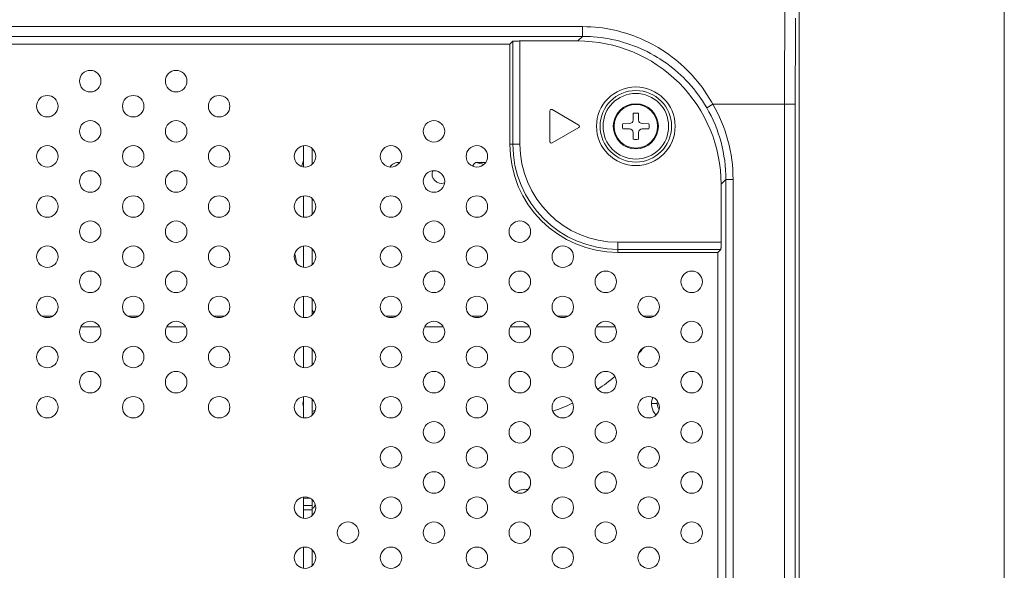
# Model space of a CAD drawing. Header units: millimetres. Extents: x 0 to 420, y -297 to 0.
# Tile 34 of 44: x 392 to 420, y -204 to -188. Entities that reach past the tile are written whole.
import ezdxf

# ---------------------------------------------------------------- set-up
doc = ezdxf.new("R2010")
doc.units = ezdxf.units.MM
doc.header["$MEASUREMENT"] = 0
doc.layers.add('レイヤー 1', color=7, linetype='Continuous', lineweight=0)
doc.layers.add('レイヤー 3', color=7, linetype='Continuous', lineweight=0)

# ---------------------------------------------------------------- blocks, each defined once
blk = doc.blocks.new('Block_3')
at = {"layer": 'レイヤー 1', "color": 18, "lineweight": 18, "true_color": 0x000000}
for p, q in [((414.267, -248.056), (414.267, -182.756)), ((414.27, -184.656), (414.27, -245.796)), ((408.218, -188.434), (388.237, -188.434)), ((408.218, -188.706), (408.218, -188.434)), ((408.218, -188.706), (388.237, -188.706)), ((406.188, -188.923), (388.455, -188.923)), ((406.188, -188.923), (406.272, -188.839)), ((406.188, -188.923), (406.188, -191.716)), ((406.272, -188.839), (406.272, -191.716)), ((408.089, -188.835), (406.472, -188.835)), ((406.472, -188.835), (406.472, -191.716)), ((408.218, -188.706), (408.089, -188.835)), ((407.308, -190.785), (407.308, -191.647)), ((408.114, -191.181), (407.368, -190.75)), ((409.632, -191.042), (409.636, -190.853)), ((409.78, -190.853), (409.783, -191.042)), ((411.687, -190.696), (411.86, -190.596)), ((411.86, -190.596), (414.161, -190.596)), ((413.861, -190.596), (413.861, -219.603)), ((414.161, -190.596), (414.161, -219.603)), ((409.345, -191.144), (409.534, -191.14)), ((409.881, -191.14), (410.07, -191.144)), ((407.368, -191.681), (408.114, -191.25)), ((409.534, -191.291), (409.345, -191.288)), ((409.636, -191.579), (409.632, -191.389)), ((409.783, -191.389), (409.78, -191.579)), ((410.07, -191.288), (409.881, -191.291)), ((400.428, -192.353), (400.428, -191.759)), ((400.668, -192.279), (400.668, -191.832)), ((406.188, -191.716), (406.472, -191.716)), ((405.235, -192.226), (405.515, -192.226)), ((412.224, -192.699), (412.088, -192.835)), ((412.224, -192.699), (412.424, -192.699)), ((412.224, -219.603), (412.224, -192.699)), ((412.424, -219.603), (412.424, -192.699)), ((412.088, -192.835), (412.088, -194.451)), ((400.428, -193.753), (400.428, -193.159)), ((400.668, -193.679), (400.668, -193.232)), ((400.428, -195.153), (400.428, -194.559)), ((400.668, -195.079), (400.668, -194.632)), ((409.208, -194.451), (412.088, -194.451)), ((409.208, -194.736), (409.208, -194.451)), ((409.208, -194.651), (412.084, -194.651)), ((412, -194.736), (412.084, -194.651)), ((409.208, -194.736), (412, -194.736)), ((412, -237.996), (412, -194.736)), ((400.428, -196.553), (400.428, -195.959)), ((400.668, -196.479), (400.668, -196.032)), ((393.118, -196.516), (393.417, -196.516)), ((395.518, -196.516), (395.817, -196.516)), ((397.918, -196.516), (398.217, -196.516)), ((402.718, -196.516), (403.017, -196.516)), ((405.118, -196.516), (405.417, -196.516)), ((407.518, -196.516), (407.817, -196.516)), ((409.918, -196.516), (410.217, -196.516)), ((394.733, -196.816), (394.202, -196.816)), ((397.133, -196.816), (396.602, -196.816)), ((404.333, -196.816), (403.802, -196.816)), ((406.733, -196.816), (406.202, -196.816)), ((409.133, -196.816), (408.602, -196.816)), ((400.428, -197.953), (400.428, -197.359)), ((400.668, -197.879), (400.668, -197.432)), ((400.428, -199.353), (400.428, -198.759)), ((400.668, -199.279), (400.668, -198.832)), ((410.308, -198.956), (410.148, -198.956)), ((400.428, -202.153), (400.428, -201.559)), ((400.617, -201.596), (400.428, -201.596)), ((400.668, -201.796), (400.428, -201.796)), ((400.668, -202.079), (400.668, -201.632)), ((400.668, -201.916), (400.428, -201.916)), ((400.428, -203.553), (400.428, -202.959)), ((400.668, -203.479), (400.668, -203.032))]:
    blk.add_line(p, q, dxfattribs=at)
for points in [[(413.871, -187.952), (413.869, -188.182), (413.868, -188.446), (413.866, -188.711), (413.865, -188.975), (413.864, -189.239), (413.863, -189.274), (413.863, -189.538), (413.862, -189.803), (413.861, -190.067), (413.861, -190.331), (413.861, -190.596)], [(414.17, -188.196), (414.169, -188.291), (414.168, -188.531), (414.166, -188.771), (414.165, -188.916), (414.164, -189.156), (414.163, -189.396), (414.162, -189.636), (414.162, -189.876), (414.161, -190.116), (414.161, -190.356), (414.161, -190.596)], [(411.86, -190.596), (411.823, -190.531), (411.76, -190.427), (411.695, -190.326), (411.627, -190.226), (411.557, -190.128), (411.512, -190.068), (411.437, -189.974), (411.359, -189.882), (411.28, -189.792), (411.197, -189.705), (411.144, -189.651), (411.058, -189.568), (410.97, -189.487), (410.88, -189.409), (410.787, -189.334), (410.727, -189.287), (410.631, -189.216), (410.533, -189.148), (410.434, -189.082), (410.333, -189.02), (410.265, -188.981), (410.161, -188.923), (410.056, -188.869), (409.949, -188.817), (409.841, -188.769), (409.731, -188.724), (409.655, -188.695), (409.544, -188.655), (409.431, -188.618), (409.318, -188.585), (409.237, -188.563), (409.122, -188.535), (409.006, -188.511), (408.89, -188.49), (408.774, -188.472), (408.657, -188.458), (408.571, -188.45), (408.453, -188.441), (408.335, -188.436), (408.218, -188.434)], [(406.272, -188.839), (406.272, -188.839), (406.273, -188.839), (406.275, -188.838), (406.277, -188.838), (406.281, -188.838), (406.288, -188.838), (406.297, -188.837), (406.307, -188.837), (406.319, -188.837), (406.332, -188.836), (406.342, -188.836), (406.362, -188.836), (406.376, -188.836), (406.396, -188.836), (406.413, -188.836), (406.433, -188.836), (406.452, -188.835), (406.472, -188.835)], [(411.687, -190.696), (411.629, -190.6), (411.569, -190.505), (411.526, -190.441), (411.461, -190.35), (411.394, -190.26), (411.324, -190.172), (411.252, -190.086), (411.177, -190.002), (411.099, -189.92), (411.047, -189.867), (410.966, -189.789), (410.883, -189.713), (410.797, -189.64), (410.743, -189.595), (410.654, -189.525), (410.563, -189.458), (410.47, -189.394), (410.375, -189.332), (410.317, -189.295), (410.22, -189.238), (410.121, -189.183), (410.02, -189.131), (409.918, -189.082), (409.856, -189.053), (409.752, -189.009), (409.646, -188.967), (409.539, -188.929), (409.432, -188.893), (409.366, -188.873), (409.257, -188.842), (409.146, -188.814), (409.036, -188.79), (408.967, -188.776), (408.855, -188.757), (408.742, -188.74), (408.63, -188.727), (408.516, -188.717), (408.445, -188.712), (408.331, -188.708), (408.218, -188.706)], [(412.088, -194.451), (412.088, -194.47), (412.088, -194.49), (412.088, -194.507), (412.088, -194.527), (412.087, -194.541), (412.087, -194.561), (412.087, -194.571), (412.087, -194.591), (412.087, -194.605), (412.086, -194.616), (412.086, -194.627), (412.086, -194.635), (412.085, -194.642), (412.085, -194.647), (412.085, -194.649), (412.085, -194.65), (412.085, -194.651), (412.084, -194.651)]]:
    blk.add_lwpolyline(points, dxfattribs=at)
for points in [[(408.089, -188.835), (409.149, -188.835), (410.167, -189.257), (410.917, -190.007)], [(410.917, -190.007), (411.667, -190.757), (412.088, -191.774), (412.088, -192.835)], [(407.328, -190.75), (407.315, -190.758), (407.308, -190.771), (407.308, -190.785)], [(407.368, -190.75), (407.355, -190.743), (407.34, -190.743), (407.328, -190.75)], [(409.78, -190.853), (409.732, -190.843), (409.683, -190.843), (409.636, -190.853)], [(411.687, -190.696), (412.039, -191.305), (412.224, -191.995), (412.224, -192.699)], [(411.86, -190.596), (412.229, -191.235), (412.424, -191.96), (412.424, -192.699)], [(409.534, -191.14), (409.588, -191.14), (409.631, -191.096), (409.632, -191.042)], [(409.783, -191.042), (409.784, -191.096), (409.827, -191.14), (409.881, -191.14)], [(408.114, -191.181), (408.126, -191.188), (408.134, -191.202), (408.134, -191.216)], [(408.134, -191.216), (408.134, -191.23), (408.126, -191.243), (408.114, -191.25)], [(409.345, -191.144), (409.335, -191.191), (409.335, -191.24), (409.345, -191.288)], [(409.632, -191.389), (409.631, -191.335), (409.588, -191.292), (409.534, -191.291)], [(409.881, -191.291), (409.827, -191.292), (409.784, -191.335), (409.783, -191.389)], [(410.07, -191.144), (410.08, -191.191), (410.08, -191.24), (410.07, -191.288)], [(407.308, -191.647), (407.308, -191.661), (407.315, -191.674), (407.328, -191.681)], [(407.328, -191.681), (407.34, -191.688), (407.355, -191.688), (407.368, -191.681)], [(409.636, -191.579), (409.683, -191.588), (409.732, -191.588), (409.78, -191.579)], [(406.188, -191.716), (406.188, -193.384), (407.54, -194.736), (409.208, -194.736)], [(406.272, -191.716), (406.272, -193.337), (407.586, -194.651), (409.208, -194.651)], [(406.472, -191.716), (406.472, -193.227), (407.697, -194.451), (409.208, -194.451)], [(400.427, -192.165), (400.407, -192.223), (400.388, -192.281), (400.37, -192.339)], [(403.114, -192.227), (403.005, -192.218), (402.9, -192.266), (402.836, -192.354)], [(405.235, -192.226), (405.199, -192.255), (405.169, -192.29), (405.145, -192.33)], [(405.465, -192.281), (405.388, -192.258), (405.31, -192.24), (405.23, -192.23)], [(404.026, -192.459), (403.998, -192.554), (404.024, -192.658), (404.095, -192.729)], [(404.095, -192.729), (404.165, -192.799), (404.269, -192.825), (404.365, -192.797)], [(400.185, -194.752), (400.2, -194.851), (400.217, -194.95), (400.237, -195.048)], [(400.667, -196.331), (400.682, -196.363), (400.698, -196.395), (400.714, -196.427)], [(409.785, -197.557), (409.831, -197.504), (409.875, -197.451), (409.919, -197.396)], [(408.643, -198.555), (408.81, -198.446), (408.971, -198.328), (409.124, -198.201)], [(402.997, -198.786), (403.008, -198.792), (403.018, -198.797), (403.029, -198.803)], [(410.181, -198.778), (410.114, -198.948), (410.149, -199.141), (410.271, -199.277)], [(400.427, -198.864), (400.401, -198.922), (400.401, -198.989), (400.427, -199.047)], [(407.389, -199.166), (407.578, -199.102), (407.764, -199.028), (407.946, -198.943)], [(410.315, -198.887), (410.297, -198.97), (410.312, -199.057), (410.358, -199.129)], [(400.668, -199.172), (400.7, -199.166), (400.731, -199.153), (400.757, -199.133)], [(406.692, -201.355), (406.573, -201.33), (406.45, -201.358), (406.354, -201.433)], [(400.747, -201.748), (400.751, -201.805), (400.719, -201.858), (400.668, -201.882)]]:
    blk.add_open_spline(points, degree=3, dxfattribs=at)
for points in [[(394.768, -189.956), (394.768, -189.79), (394.633, -189.656), (394.468, -189.656), (394.302, -189.656), (394.168, -189.79), (394.168, -189.956), (394.168, -190.121), (394.302, -190.256), (394.468, -190.256), (394.633, -190.256), (394.768, -190.121), (394.768, -189.956)], [(397.168, -189.956), (397.168, -189.79), (397.033, -189.656), (396.868, -189.656), (396.702, -189.656), (396.568, -189.79), (396.568, -189.956), (396.568, -190.121), (396.702, -190.256), (396.868, -190.256), (397.033, -190.256), (397.168, -190.121), (397.168, -189.956)], [(410.806, -191.216), (410.806, -190.609), (410.314, -190.118), (409.708, -190.118), (409.101, -190.118), (408.609, -190.609), (408.609, -191.216), (408.609, -191.822), (409.101, -192.314), (409.708, -192.314), (410.314, -192.314), (410.806, -191.822), (410.806, -191.216)], [(410.706, -191.216), (410.706, -190.664), (410.259, -190.218), (409.708, -190.218), (409.156, -190.218), (408.709, -190.664), (408.709, -191.216), (408.709, -191.767), (409.156, -192.214), (409.708, -192.214), (410.259, -192.214), (410.706, -191.767), (410.706, -191.216)], [(410.624, -191.216), (410.624, -190.71), (410.214, -190.3), (409.708, -190.3), (409.201, -190.3), (408.791, -190.71), (408.791, -191.216), (408.791, -191.722), (409.201, -192.132), (409.708, -192.132), (410.214, -192.132), (410.624, -191.722), (410.624, -191.216)], [(393.568, -190.656), (393.568, -190.49), (393.433, -190.356), (393.268, -190.356), (393.102, -190.356), (392.968, -190.49), (392.968, -190.656), (392.968, -190.821), (393.102, -190.956), (393.268, -190.956), (393.433, -190.956), (393.568, -190.821), (393.568, -190.656)], [(395.968, -190.656), (395.968, -190.49), (395.833, -190.356), (395.668, -190.356), (395.502, -190.356), (395.368, -190.49), (395.368, -190.656), (395.368, -190.821), (395.502, -190.956), (395.668, -190.956), (395.833, -190.956), (395.968, -190.821), (395.968, -190.656)], [(398.368, -190.656), (398.368, -190.49), (398.233, -190.356), (398.067, -190.356), (397.902, -190.356), (397.768, -190.49), (397.768, -190.656), (397.768, -190.821), (397.902, -190.956), (398.067, -190.956), (398.233, -190.956), (398.368, -190.821), (398.368, -190.656)], [(410.338, -191.216), (410.338, -190.868), (410.055, -190.586), (409.708, -190.586), (409.36, -190.586), (409.078, -190.868), (409.078, -191.216), (409.078, -191.564), (409.36, -191.846), (409.708, -191.846), (410.055, -191.846), (410.338, -191.564), (410.338, -191.216)], [(410.315, -191.216), (410.315, -190.88), (410.043, -190.609), (409.708, -190.609), (409.372, -190.609), (409.1, -190.88), (409.1, -191.216), (409.1, -191.551), (409.372, -191.823), (409.708, -191.823), (410.043, -191.823), (410.315, -191.551), (410.315, -191.216)], [(394.768, -191.356), (394.768, -191.19), (394.633, -191.056), (394.468, -191.056), (394.302, -191.056), (394.168, -191.19), (394.168, -191.356), (394.168, -191.521), (394.302, -191.656), (394.468, -191.656), (394.633, -191.656), (394.768, -191.521), (394.768, -191.356)], [(397.168, -191.356), (397.168, -191.19), (397.033, -191.056), (396.868, -191.056), (396.702, -191.056), (396.568, -191.19), (396.568, -191.356), (396.568, -191.521), (396.702, -191.656), (396.868, -191.656), (397.033, -191.656), (397.168, -191.521), (397.168, -191.356)], [(404.368, -191.356), (404.368, -191.19), (404.233, -191.056), (404.068, -191.056), (403.902, -191.056), (403.768, -191.19), (403.768, -191.356), (403.768, -191.521), (403.902, -191.656), (404.068, -191.656), (404.233, -191.656), (404.368, -191.521), (404.368, -191.356)], [(393.568, -192.056), (393.568, -191.89), (393.433, -191.756), (393.268, -191.756), (393.102, -191.756), (392.968, -191.89), (392.968, -192.056), (392.968, -192.221), (393.102, -192.356), (393.268, -192.356), (393.433, -192.356), (393.568, -192.221), (393.568, -192.056)], [(395.968, -192.056), (395.968, -191.89), (395.833, -191.756), (395.668, -191.756), (395.502, -191.756), (395.368, -191.89), (395.368, -192.056), (395.368, -192.221), (395.502, -192.356), (395.668, -192.356), (395.833, -192.356), (395.968, -192.221), (395.968, -192.056)], [(398.368, -192.056), (398.368, -191.89), (398.233, -191.756), (398.067, -191.756), (397.902, -191.756), (397.768, -191.89), (397.768, -192.056), (397.768, -192.221), (397.902, -192.356), (398.067, -192.356), (398.233, -192.356), (398.368, -192.221), (398.368, -192.056)], [(400.768, -192.056), (400.768, -191.89), (400.633, -191.756), (400.468, -191.756), (400.302, -191.756), (400.167, -191.89), (400.167, -192.056), (400.167, -192.221), (400.302, -192.356), (400.468, -192.356), (400.633, -192.356), (400.768, -192.221), (400.768, -192.056)], [(403.168, -192.056), (403.168, -191.89), (403.033, -191.756), (402.868, -191.756), (402.702, -191.756), (402.568, -191.89), (402.568, -192.056), (402.568, -192.221), (402.702, -192.356), (402.868, -192.356), (403.033, -192.356), (403.168, -192.221), (403.168, -192.056)], [(405.568, -192.056), (405.568, -191.89), (405.433, -191.756), (405.268, -191.756), (405.102, -191.756), (404.968, -191.89), (404.968, -192.056), (404.968, -192.221), (405.102, -192.356), (405.268, -192.356), (405.433, -192.356), (405.568, -192.221), (405.568, -192.056)], [(394.768, -192.756), (394.768, -192.59), (394.633, -192.456), (394.468, -192.456), (394.302, -192.456), (394.168, -192.59), (394.168, -192.756), (394.168, -192.921), (394.302, -193.056), (394.468, -193.056), (394.633, -193.056), (394.768, -192.921), (394.768, -192.756)], [(397.168, -192.756), (397.168, -192.59), (397.033, -192.456), (396.868, -192.456), (396.702, -192.456), (396.568, -192.59), (396.568, -192.756), (396.568, -192.921), (396.702, -193.056), (396.868, -193.056), (397.033, -193.056), (397.168, -192.921), (397.168, -192.756)], [(404.368, -192.756), (404.368, -192.59), (404.233, -192.456), (404.068, -192.456), (403.902, -192.456), (403.768, -192.59), (403.768, -192.756), (403.768, -192.921), (403.902, -193.056), (404.068, -193.056), (404.233, -193.056), (404.368, -192.921), (404.368, -192.756)], [(393.568, -193.456), (393.568, -193.29), (393.433, -193.156), (393.268, -193.156), (393.102, -193.156), (392.968, -193.29), (392.968, -193.456), (392.968, -193.621), (393.102, -193.756), (393.268, -193.756), (393.433, -193.756), (393.568, -193.621), (393.568, -193.456)], [(395.968, -193.456), (395.968, -193.29), (395.833, -193.156), (395.668, -193.156), (395.502, -193.156), (395.368, -193.29), (395.368, -193.456), (395.368, -193.621), (395.502, -193.756), (395.668, -193.756), (395.833, -193.756), (395.968, -193.621), (395.968, -193.456)], [(398.368, -193.456), (398.368, -193.29), (398.233, -193.156), (398.067, -193.156), (397.902, -193.156), (397.768, -193.29), (397.768, -193.456), (397.768, -193.621), (397.902, -193.756), (398.067, -193.756), (398.233, -193.756), (398.368, -193.621), (398.368, -193.456)], [(400.768, -193.456), (400.768, -193.29), (400.633, -193.156), (400.468, -193.156), (400.302, -193.156), (400.167, -193.29), (400.167, -193.456), (400.167, -193.621), (400.302, -193.756), (400.468, -193.756), (400.633, -193.756), (400.768, -193.621), (400.768, -193.456)], [(403.168, -193.456), (403.168, -193.29), (403.033, -193.156), (402.868, -193.156), (402.702, -193.156), (402.568, -193.29), (402.568, -193.456), (402.568, -193.621), (402.702, -193.756), (402.868, -193.756), (403.033, -193.756), (403.168, -193.621), (403.168, -193.456)], [(405.568, -193.456), (405.568, -193.29), (405.433, -193.156), (405.268, -193.156), (405.102, -193.156), (404.968, -193.29), (404.968, -193.456), (404.968, -193.621), (405.102, -193.756), (405.268, -193.756), (405.433, -193.756), (405.568, -193.621), (405.568, -193.456)], [(394.768, -194.156), (394.768, -193.99), (394.633, -193.856), (394.468, -193.856), (394.302, -193.856), (394.168, -193.99), (394.168, -194.156), (394.168, -194.321), (394.302, -194.456), (394.468, -194.456), (394.633, -194.456), (394.768, -194.321), (394.768, -194.156)], [(397.168, -194.156), (397.168, -193.99), (397.033, -193.856), (396.868, -193.856), (396.702, -193.856), (396.568, -193.99), (396.568, -194.156), (396.568, -194.321), (396.702, -194.456), (396.868, -194.456), (397.033, -194.456), (397.168, -194.321), (397.168, -194.156)], [(404.368, -194.156), (404.368, -193.99), (404.233, -193.856), (404.068, -193.856), (403.902, -193.856), (403.768, -193.99), (403.768, -194.156), (403.768, -194.321), (403.902, -194.456), (404.068, -194.456), (404.233, -194.456), (404.368, -194.321), (404.368, -194.156)], [(406.768, -194.156), (406.768, -193.99), (406.633, -193.856), (406.468, -193.856), (406.302, -193.856), (406.168, -193.99), (406.168, -194.156), (406.168, -194.321), (406.302, -194.456), (406.468, -194.456), (406.633, -194.456), (406.768, -194.321), (406.768, -194.156)], [(393.568, -194.856), (393.568, -194.69), (393.433, -194.556), (393.268, -194.556), (393.102, -194.556), (392.968, -194.69), (392.968, -194.856), (392.968, -195.021), (393.102, -195.156), (393.268, -195.156), (393.433, -195.156), (393.568, -195.021), (393.568, -194.856)], [(395.968, -194.856), (395.968, -194.69), (395.833, -194.556), (395.668, -194.556), (395.502, -194.556), (395.368, -194.69), (395.368, -194.856), (395.368, -195.021), (395.502, -195.156), (395.668, -195.156), (395.833, -195.156), (395.968, -195.021), (395.968, -194.856)], [(398.368, -194.856), (398.368, -194.69), (398.233, -194.556), (398.067, -194.556), (397.902, -194.556), (397.768, -194.69), (397.768, -194.856), (397.768, -195.021), (397.902, -195.156), (398.067, -195.156), (398.233, -195.156), (398.368, -195.021), (398.368, -194.856)], [(400.768, -194.856), (400.768, -194.69), (400.633, -194.556), (400.468, -194.556), (400.302, -194.556), (400.167, -194.69), (400.167, -194.856), (400.167, -195.021), (400.302, -195.156), (400.468, -195.156), (400.633, -195.156), (400.768, -195.021), (400.768, -194.856)], [(403.168, -194.856), (403.168, -194.69), (403.033, -194.556), (402.868, -194.556), (402.702, -194.556), (402.568, -194.69), (402.568, -194.856), (402.568, -195.021), (402.702, -195.156), (402.868, -195.156), (403.033, -195.156), (403.168, -195.021), (403.168, -194.856)], [(405.568, -194.856), (405.568, -194.69), (405.433, -194.556), (405.268, -194.556), (405.102, -194.556), (404.968, -194.69), (404.968, -194.856), (404.968, -195.021), (405.102, -195.156), (405.268, -195.156), (405.433, -195.156), (405.568, -195.021), (405.568, -194.856)], [(407.968, -194.856), (407.968, -194.69), (407.833, -194.556), (407.668, -194.556), (407.502, -194.556), (407.368, -194.69), (407.368, -194.856), (407.368, -195.021), (407.502, -195.156), (407.668, -195.156), (407.833, -195.156), (407.968, -195.021), (407.968, -194.856)], [(394.768, -195.556), (394.768, -195.39), (394.633, -195.256), (394.468, -195.256), (394.302, -195.256), (394.168, -195.39), (394.168, -195.556), (394.168, -195.721), (394.302, -195.856), (394.468, -195.856), (394.633, -195.856), (394.768, -195.721), (394.768, -195.556)], [(397.168, -195.556), (397.168, -195.39), (397.033, -195.256), (396.868, -195.256), (396.702, -195.256), (396.568, -195.39), (396.568, -195.556), (396.568, -195.721), (396.702, -195.856), (396.868, -195.856), (397.033, -195.856), (397.168, -195.721), (397.168, -195.556)], [(404.368, -195.556), (404.368, -195.39), (404.233, -195.256), (404.068, -195.256), (403.902, -195.256), (403.768, -195.39), (403.768, -195.556), (403.768, -195.721), (403.902, -195.856), (404.068, -195.856), (404.233, -195.856), (404.368, -195.721), (404.368, -195.556)], [(406.768, -195.556), (406.768, -195.39), (406.633, -195.256), (406.468, -195.256), (406.302, -195.256), (406.168, -195.39), (406.168, -195.556), (406.168, -195.721), (406.302, -195.856), (406.468, -195.856), (406.633, -195.856), (406.768, -195.721), (406.768, -195.556)], [(409.168, -195.556), (409.168, -195.39), (409.033, -195.256), (408.868, -195.256), (408.702, -195.256), (408.568, -195.39), (408.568, -195.556), (408.568, -195.721), (408.702, -195.856), (408.868, -195.856), (409.033, -195.856), (409.168, -195.721), (409.168, -195.556)], [(411.568, -195.556), (411.568, -195.39), (411.433, -195.256), (411.268, -195.256), (411.102, -195.256), (410.968, -195.39), (410.968, -195.556), (410.968, -195.721), (411.102, -195.856), (411.268, -195.856), (411.433, -195.856), (411.568, -195.721), (411.568, -195.556)], [(393.568, -196.256), (393.568, -196.09), (393.433, -195.956), (393.268, -195.956), (393.102, -195.956), (392.968, -196.09), (392.968, -196.256), (392.968, -196.421), (393.102, -196.556), (393.268, -196.556), (393.433, -196.556), (393.568, -196.421), (393.568, -196.256)], [(395.968, -196.256), (395.968, -196.09), (395.833, -195.956), (395.668, -195.956), (395.502, -195.956), (395.368, -196.09), (395.368, -196.256), (395.368, -196.421), (395.502, -196.556), (395.668, -196.556), (395.833, -196.556), (395.968, -196.421), (395.968, -196.256)], [(398.368, -196.256), (398.368, -196.09), (398.233, -195.956), (398.067, -195.956), (397.902, -195.956), (397.768, -196.09), (397.768, -196.256), (397.768, -196.421), (397.902, -196.556), (398.067, -196.556), (398.233, -196.556), (398.368, -196.421), (398.368, -196.256)], [(400.768, -196.256), (400.768, -196.09), (400.633, -195.956), (400.468, -195.956), (400.302, -195.956), (400.167, -196.09), (400.167, -196.256), (400.167, -196.421), (400.302, -196.556), (400.468, -196.556), (400.633, -196.556), (400.768, -196.421), (400.768, -196.256)], [(403.168, -196.256), (403.168, -196.09), (403.033, -195.956), (402.868, -195.956), (402.702, -195.956), (402.568, -196.09), (402.568, -196.256), (402.568, -196.421), (402.702, -196.556), (402.868, -196.556), (403.033, -196.556), (403.168, -196.421), (403.168, -196.256)], [(405.568, -196.256), (405.568, -196.09), (405.433, -195.956), (405.268, -195.956), (405.102, -195.956), (404.968, -196.09), (404.968, -196.256), (404.968, -196.421), (405.102, -196.556), (405.268, -196.556), (405.433, -196.556), (405.568, -196.421), (405.568, -196.256)], [(407.968, -196.256), (407.968, -196.09), (407.833, -195.956), (407.668, -195.956), (407.502, -195.956), (407.368, -196.09), (407.368, -196.256), (407.368, -196.421), (407.502, -196.556), (407.668, -196.556), (407.833, -196.556), (407.968, -196.421), (407.968, -196.256)], [(410.368, -196.256), (410.368, -196.09), (410.233, -195.956), (410.067, -195.956), (409.902, -195.956), (409.768, -196.09), (409.768, -196.256), (409.768, -196.421), (409.902, -196.556), (410.067, -196.556), (410.233, -196.556), (410.368, -196.421), (410.368, -196.256)], [(394.768, -196.956), (394.768, -196.79), (394.633, -196.656), (394.468, -196.656), (394.302, -196.656), (394.168, -196.79), (394.168, -196.956), (394.168, -197.121), (394.302, -197.256), (394.468, -197.256), (394.633, -197.256), (394.768, -197.121), (394.768, -196.956)], [(397.168, -196.956), (397.168, -196.79), (397.033, -196.656), (396.868, -196.656), (396.702, -196.656), (396.568, -196.79), (396.568, -196.956), (396.568, -197.121), (396.702, -197.256), (396.868, -197.256), (397.033, -197.256), (397.168, -197.121), (397.168, -196.956)], [(404.368, -196.956), (404.368, -196.79), (404.233, -196.656), (404.068, -196.656), (403.902, -196.656), (403.768, -196.79), (403.768, -196.956), (403.768, -197.121), (403.902, -197.256), (404.068, -197.256), (404.233, -197.256), (404.368, -197.121), (404.368, -196.956)], [(406.768, -196.956), (406.768, -196.79), (406.633, -196.656), (406.468, -196.656), (406.302, -196.656), (406.168, -196.79), (406.168, -196.956), (406.168, -197.121), (406.302, -197.256), (406.468, -197.256), (406.633, -197.256), (406.768, -197.121), (406.768, -196.956)], [(409.168, -196.956), (409.168, -196.79), (409.033, -196.656), (408.868, -196.656), (408.702, -196.656), (408.568, -196.79), (408.568, -196.956), (408.568, -197.121), (408.702, -197.256), (408.868, -197.256), (409.033, -197.256), (409.168, -197.121), (409.168, -196.956)], [(411.568, -196.956), (411.568, -196.79), (411.433, -196.656), (411.268, -196.656), (411.102, -196.656), (410.968, -196.79), (410.968, -196.956), (410.968, -197.121), (411.102, -197.256), (411.268, -197.256), (411.433, -197.256), (411.568, -197.121), (411.568, -196.956)], [(393.568, -197.656), (393.568, -197.49), (393.433, -197.356), (393.268, -197.356), (393.102, -197.356), (392.968, -197.49), (392.968, -197.656), (392.968, -197.821), (393.102, -197.956), (393.268, -197.956), (393.433, -197.956), (393.568, -197.821), (393.568, -197.656)], [(395.968, -197.656), (395.968, -197.49), (395.833, -197.356), (395.668, -197.356), (395.502, -197.356), (395.368, -197.49), (395.368, -197.656), (395.368, -197.821), (395.502, -197.956), (395.668, -197.956), (395.833, -197.956), (395.968, -197.821), (395.968, -197.656)], [(398.368, -197.656), (398.368, -197.49), (398.233, -197.356), (398.067, -197.356), (397.902, -197.356), (397.768, -197.49), (397.768, -197.656), (397.768, -197.821), (397.902, -197.956), (398.067, -197.956), (398.233, -197.956), (398.368, -197.821), (398.368, -197.656)], [(400.768, -197.656), (400.768, -197.49), (400.633, -197.356), (400.468, -197.356), (400.302, -197.356), (400.167, -197.49), (400.167, -197.656), (400.167, -197.821), (400.302, -197.956), (400.468, -197.956), (400.633, -197.956), (400.768, -197.821), (400.768, -197.656)], [(403.168, -197.656), (403.168, -197.49), (403.033, -197.356), (402.868, -197.356), (402.702, -197.356), (402.568, -197.49), (402.568, -197.656), (402.568, -197.821), (402.702, -197.956), (402.868, -197.956), (403.033, -197.956), (403.168, -197.821), (403.168, -197.656)], [(405.568, -197.656), (405.568, -197.49), (405.433, -197.356), (405.268, -197.356), (405.102, -197.356), (404.968, -197.49), (404.968, -197.656), (404.968, -197.821), (405.102, -197.956), (405.268, -197.956), (405.433, -197.956), (405.568, -197.821), (405.568, -197.656)], [(407.968, -197.656), (407.968, -197.49), (407.833, -197.356), (407.668, -197.356), (407.502, -197.356), (407.368, -197.49), (407.368, -197.656), (407.368, -197.821), (407.502, -197.956), (407.668, -197.956), (407.833, -197.956), (407.968, -197.821), (407.968, -197.656)], [(410.368, -197.656), (410.368, -197.49), (410.233, -197.356), (410.067, -197.356), (409.902, -197.356), (409.768, -197.49), (409.768, -197.656), (409.768, -197.821), (409.902, -197.956), (410.067, -197.956), (410.233, -197.956), (410.368, -197.821), (410.368, -197.656)], [(394.768, -198.356), (394.768, -198.19), (394.633, -198.056), (394.468, -198.056), (394.302, -198.056), (394.168, -198.19), (394.168, -198.356), (394.168, -198.521), (394.302, -198.656), (394.468, -198.656), (394.633, -198.656), (394.768, -198.521), (394.768, -198.356)], [(397.168, -198.356), (397.168, -198.19), (397.033, -198.056), (396.868, -198.056), (396.702, -198.056), (396.568, -198.19), (396.568, -198.356), (396.568, -198.521), (396.702, -198.656), (396.868, -198.656), (397.033, -198.656), (397.168, -198.521), (397.168, -198.356)], [(404.368, -198.356), (404.368, -198.19), (404.233, -198.056), (404.068, -198.056), (403.902, -198.056), (403.768, -198.19), (403.768, -198.356), (403.768, -198.521), (403.902, -198.656), (404.068, -198.656), (404.233, -198.656), (404.368, -198.521), (404.368, -198.356)], [(406.768, -198.356), (406.768, -198.19), (406.633, -198.056), (406.468, -198.056), (406.302, -198.056), (406.168, -198.19), (406.168, -198.356), (406.168, -198.521), (406.302, -198.656), (406.468, -198.656), (406.633, -198.656), (406.768, -198.521), (406.768, -198.356)], [(409.168, -198.356), (409.168, -198.19), (409.033, -198.056), (408.868, -198.056), (408.702, -198.056), (408.568, -198.19), (408.568, -198.356), (408.568, -198.521), (408.702, -198.656), (408.868, -198.656), (409.033, -198.656), (409.168, -198.521), (409.168, -198.356)], [(411.568, -198.356), (411.568, -198.19), (411.433, -198.056), (411.268, -198.056), (411.102, -198.056), (410.968, -198.19), (410.968, -198.356), (410.968, -198.521), (411.102, -198.656), (411.268, -198.656), (411.433, -198.656), (411.568, -198.521), (411.568, -198.356)], [(393.568, -199.056), (393.568, -198.89), (393.433, -198.756), (393.268, -198.756), (393.102, -198.756), (392.968, -198.89), (392.968, -199.056), (392.968, -199.221), (393.102, -199.356), (393.268, -199.356), (393.433, -199.356), (393.568, -199.221), (393.568, -199.056)], [(395.968, -199.056), (395.968, -198.89), (395.833, -198.756), (395.668, -198.756), (395.502, -198.756), (395.368, -198.89), (395.368, -199.056), (395.368, -199.221), (395.502, -199.356), (395.668, -199.356), (395.833, -199.356), (395.968, -199.221), (395.968, -199.056)], [(398.368, -199.056), (398.368, -198.89), (398.233, -198.756), (398.067, -198.756), (397.902, -198.756), (397.768, -198.89), (397.768, -199.056), (397.768, -199.221), (397.902, -199.356), (398.067, -199.356), (398.233, -199.356), (398.368, -199.221), (398.368, -199.056)], [(400.768, -199.056), (400.768, -198.89), (400.633, -198.756), (400.468, -198.756), (400.302, -198.756), (400.167, -198.89), (400.167, -199.056), (400.167, -199.221), (400.302, -199.356), (400.468, -199.356), (400.633, -199.356), (400.768, -199.221), (400.768, -199.056)], [(403.168, -199.056), (403.168, -198.89), (403.033, -198.756), (402.868, -198.756), (402.702, -198.756), (402.568, -198.89), (402.568, -199.056), (402.568, -199.221), (402.702, -199.356), (402.868, -199.356), (403.033, -199.356), (403.168, -199.221), (403.168, -199.056)], [(405.568, -199.056), (405.568, -198.89), (405.433, -198.756), (405.268, -198.756), (405.102, -198.756), (404.968, -198.89), (404.968, -199.056), (404.968, -199.221), (405.102, -199.356), (405.268, -199.356), (405.433, -199.356), (405.568, -199.221), (405.568, -199.056)], [(407.968, -199.056), (407.968, -198.89), (407.833, -198.756), (407.668, -198.756), (407.502, -198.756), (407.368, -198.89), (407.368, -199.056), (407.368, -199.221), (407.502, -199.356), (407.668, -199.356), (407.833, -199.356), (407.968, -199.221), (407.968, -199.056)], [(410.368, -199.056), (410.368, -198.89), (410.233, -198.756), (410.067, -198.756), (409.902, -198.756), (409.768, -198.89), (409.768, -199.056), (409.768, -199.221), (409.902, -199.356), (410.067, -199.356), (410.233, -199.356), (410.368, -199.221), (410.368, -199.056)], [(404.368, -199.756), (404.368, -199.59), (404.233, -199.456), (404.068, -199.456), (403.902, -199.456), (403.768, -199.59), (403.768, -199.756), (403.768, -199.921), (403.902, -200.056), (404.068, -200.056), (404.233, -200.056), (404.368, -199.921), (404.368, -199.756)], [(406.768, -199.756), (406.768, -199.59), (406.633, -199.456), (406.468, -199.456), (406.302, -199.456), (406.168, -199.59), (406.168, -199.756), (406.168, -199.921), (406.302, -200.056), (406.468, -200.056), (406.633, -200.056), (406.768, -199.921), (406.768, -199.756)], [(409.168, -199.756), (409.168, -199.59), (409.033, -199.456), (408.868, -199.456), (408.702, -199.456), (408.568, -199.59), (408.568, -199.756), (408.568, -199.921), (408.702, -200.056), (408.868, -200.056), (409.033, -200.056), (409.168, -199.921), (409.168, -199.756)], [(411.568, -199.756), (411.568, -199.59), (411.433, -199.456), (411.268, -199.456), (411.102, -199.456), (410.968, -199.59), (410.968, -199.756), (410.968, -199.921), (411.102, -200.056), (411.268, -200.056), (411.433, -200.056), (411.568, -199.921), (411.568, -199.756)], [(403.168, -200.456), (403.168, -200.29), (403.033, -200.156), (402.868, -200.156), (402.702, -200.156), (402.568, -200.29), (402.568, -200.456), (402.568, -200.621), (402.702, -200.756), (402.868, -200.756), (403.033, -200.756), (403.168, -200.621), (403.168, -200.456)], [(405.568, -200.456), (405.568, -200.29), (405.433, -200.156), (405.268, -200.156), (405.102, -200.156), (404.968, -200.29), (404.968, -200.456), (404.968, -200.621), (405.102, -200.756), (405.268, -200.756), (405.433, -200.756), (405.568, -200.621), (405.568, -200.456)], [(407.968, -200.456), (407.968, -200.29), (407.833, -200.156), (407.668, -200.156), (407.502, -200.156), (407.368, -200.29), (407.368, -200.456), (407.368, -200.621), (407.502, -200.756), (407.668, -200.756), (407.833, -200.756), (407.968, -200.621), (407.968, -200.456)], [(410.368, -200.456), (410.368, -200.29), (410.233, -200.156), (410.067, -200.156), (409.902, -200.156), (409.768, -200.29), (409.768, -200.456), (409.768, -200.621), (409.902, -200.756), (410.067, -200.756), (410.233, -200.756), (410.368, -200.621), (410.368, -200.456)], [(404.368, -201.156), (404.368, -200.99), (404.233, -200.856), (404.068, -200.856), (403.902, -200.856), (403.768, -200.99), (403.768, -201.156), (403.768, -201.321), (403.902, -201.456), (404.068, -201.456), (404.233, -201.456), (404.368, -201.321), (404.368, -201.156)], [(406.768, -201.156), (406.768, -200.99), (406.633, -200.856), (406.468, -200.856), (406.302, -200.856), (406.168, -200.99), (406.168, -201.156), (406.168, -201.321), (406.302, -201.456), (406.468, -201.456), (406.633, -201.456), (406.768, -201.321), (406.768, -201.156)], [(409.168, -201.156), (409.168, -200.99), (409.033, -200.856), (408.868, -200.856), (408.702, -200.856), (408.568, -200.99), (408.568, -201.156), (408.568, -201.321), (408.702, -201.456), (408.868, -201.456), (409.033, -201.456), (409.168, -201.321), (409.168, -201.156)], [(411.568, -201.156), (411.568, -200.99), (411.433, -200.856), (411.268, -200.856), (411.102, -200.856), (410.968, -200.99), (410.968, -201.156), (410.968, -201.321), (411.102, -201.456), (411.268, -201.456), (411.433, -201.456), (411.568, -201.321), (411.568, -201.156)], [(400.768, -201.856), (400.768, -201.69), (400.633, -201.556), (400.468, -201.556), (400.302, -201.556), (400.167, -201.69), (400.167, -201.856), (400.167, -202.021), (400.302, -202.156), (400.468, -202.156), (400.633, -202.156), (400.768, -202.021), (400.768, -201.856)], [(403.168, -201.856), (403.168, -201.69), (403.033, -201.556), (402.868, -201.556), (402.702, -201.556), (402.568, -201.69), (402.568, -201.856), (402.568, -202.021), (402.702, -202.156), (402.868, -202.156), (403.033, -202.156), (403.168, -202.021), (403.168, -201.856)], [(405.568, -201.856), (405.568, -201.69), (405.433, -201.556), (405.268, -201.556), (405.102, -201.556), (404.968, -201.69), (404.968, -201.856), (404.968, -202.021), (405.102, -202.156), (405.268, -202.156), (405.433, -202.156), (405.568, -202.021), (405.568, -201.856)], [(407.968, -201.856), (407.968, -201.69), (407.833, -201.556), (407.668, -201.556), (407.502, -201.556), (407.368, -201.69), (407.368, -201.856), (407.368, -202.021), (407.502, -202.156), (407.668, -202.156), (407.833, -202.156), (407.968, -202.021), (407.968, -201.856)], [(410.368, -201.856), (410.368, -201.69), (410.233, -201.556), (410.067, -201.556), (409.902, -201.556), (409.768, -201.69), (409.768, -201.856), (409.768, -202.021), (409.902, -202.156), (410.067, -202.156), (410.233, -202.156), (410.368, -202.021), (410.368, -201.856)], [(401.968, -202.556), (401.968, -202.39), (401.833, -202.256), (401.668, -202.256), (401.502, -202.256), (401.368, -202.39), (401.368, -202.556), (401.368, -202.721), (401.502, -202.856), (401.668, -202.856), (401.833, -202.856), (401.968, -202.721), (401.968, -202.556)], [(404.368, -202.556), (404.368, -202.39), (404.233, -202.256), (404.068, -202.256), (403.902, -202.256), (403.768, -202.39), (403.768, -202.556), (403.768, -202.721), (403.902, -202.856), (404.068, -202.856), (404.233, -202.856), (404.368, -202.721), (404.368, -202.556)], [(406.768, -202.556), (406.768, -202.39), (406.633, -202.256), (406.468, -202.256), (406.302, -202.256), (406.168, -202.39), (406.168, -202.556), (406.168, -202.721), (406.302, -202.856), (406.468, -202.856), (406.633, -202.856), (406.768, -202.721), (406.768, -202.556)], [(409.168, -202.556), (409.168, -202.39), (409.033, -202.256), (408.868, -202.256), (408.702, -202.256), (408.568, -202.39), (408.568, -202.556), (408.568, -202.721), (408.702, -202.856), (408.868, -202.856), (409.033, -202.856), (409.168, -202.721), (409.168, -202.556)], [(411.568, -202.556), (411.568, -202.39), (411.433, -202.256), (411.268, -202.256), (411.102, -202.256), (410.968, -202.39), (410.968, -202.556), (410.968, -202.721), (411.102, -202.856), (411.268, -202.856), (411.433, -202.856), (411.568, -202.721), (411.568, -202.556)], [(400.768, -203.256), (400.768, -203.09), (400.633, -202.956), (400.468, -202.956), (400.302, -202.956), (400.167, -203.09), (400.167, -203.256), (400.167, -203.421), (400.302, -203.556), (400.468, -203.556), (400.633, -203.556), (400.768, -203.421), (400.768, -203.256)], [(403.168, -203.256), (403.168, -203.09), (403.033, -202.956), (402.868, -202.956), (402.702, -202.956), (402.568, -203.09), (402.568, -203.256), (402.568, -203.421), (402.702, -203.556), (402.868, -203.556), (403.033, -203.556), (403.168, -203.421), (403.168, -203.256)], [(405.568, -203.256), (405.568, -203.09), (405.433, -202.956), (405.268, -202.956), (405.102, -202.956), (404.968, -203.09), (404.968, -203.256), (404.968, -203.421), (405.102, -203.556), (405.268, -203.556), (405.433, -203.556), (405.568, -203.421), (405.568, -203.256)], [(407.968, -203.256), (407.968, -203.09), (407.833, -202.956), (407.668, -202.956), (407.502, -202.956), (407.368, -203.09), (407.368, -203.256), (407.368, -203.421), (407.502, -203.556), (407.668, -203.556), (407.833, -203.556), (407.968, -203.421), (407.968, -203.256)], [(410.368, -203.256), (410.368, -203.09), (410.233, -202.956), (410.067, -202.956), (409.902, -202.956), (409.768, -203.09), (409.768, -203.256), (409.768, -203.421), (409.902, -203.556), (410.067, -203.556), (410.233, -203.556), (410.368, -203.421), (410.368, -203.256)]]:
    blk.add_open_spline(points, degree=3, knots=[0, 0, 0, 0, 1, 1, 1, 2, 2, 2, 3, 3, 3, 4, 4, 4, 4], dxfattribs=at)

msp = doc.modelspace()

# ---------------------------------------------------------------- linework, layer by layer
at = {"layer": 'レイヤー 3'}
msp.add_lwpolyline([(420, -297), (0, -297), (0, 0), (420, 0)], close=True, dxfattribs=at)

# ---------------------------------------------------------------- block references
at = {"layer": 'レイヤー 1'}
msp.add_blockref('Block_3', (0, 0), dxfattribs=at)

doc.saveas('drawing.dxf')
